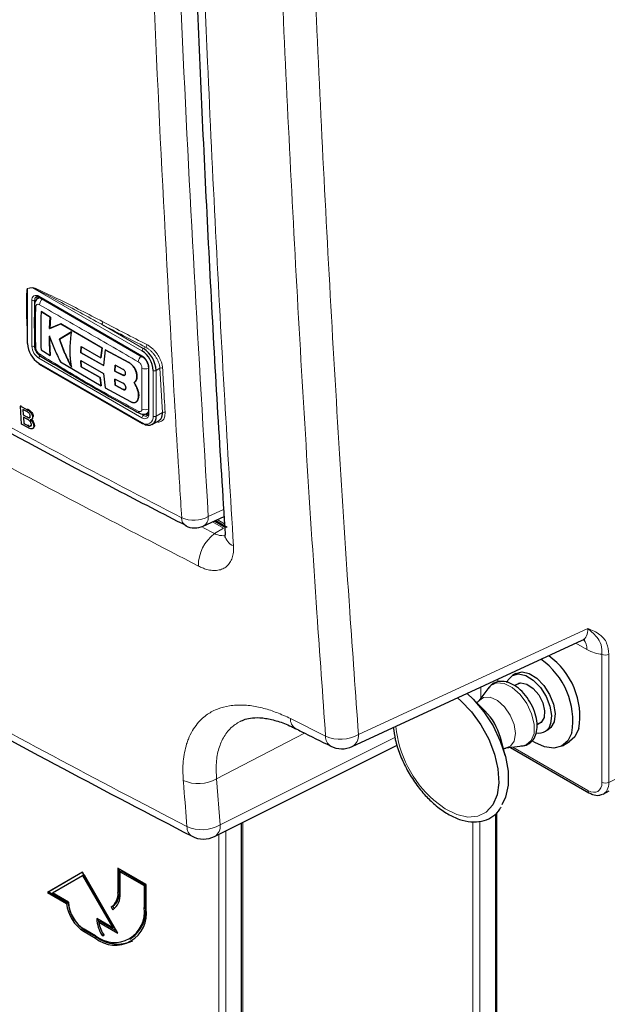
# Paper-space layout 'Blatt2' of a CAD drawing. Header units: millimetres. Extents: x 5 to 418, y 2 to 292.
# Tile 6 of 61: x 130 to 145, y 103 to 128. Entities that reach past the tile are written whole.
import ezdxf

# ---------------------------------------------------------------- set-up
doc = ezdxf.new("R2010")
doc.units = ezdxf.units.MM

psp = doc.layouts.new('Blatt2')

# ---------------------------------------------------------------- linework, layer by layer
at = {"color": 7, "linetype": 'Continuous', "lineweight": 18}
for p, q in [((130.622, 121.25), (130.5, 121.23)), ((130.5, 121.23), (130.5, 119.85)), ((133.364, 119.667), (130.622, 121.25)), ((130.606, 119.789), (130.606, 120.932)), ((130.73, 120.963), (130.677, 120.932)), ((130.677, 120.932), (130.677, 119.789)), ((130.783, 121.034), (133.364, 119.544)), ((132.349, 120.334), (133.399, 119.728)), ((133.399, 119.728), (133.454, 119.76)), ((133.364, 117.993), (130.783, 119.483)), ((130.783, 119.36), (133.364, 117.87)), ((133.037, 119.376), (133.039, 119.377)), ((133.541, 119.238), (133.541, 118.095)), ((133.647, 118.034), (133.647, 119.177)), ((133.814, 119.232), (133.718, 119.177)), ((133.718, 119.177), (133.718, 118.034)), ((133.876, 118.125), (133.814, 119.232)), ((132.889, 119.061), (132.891, 119.062)), ((132.895, 118.703), (132.896, 118.704)), ((130.48, 118.201), (130.496, 118.212)), ((133.718, 118.034), (133.876, 118.125)), ((130.479, 118.016), (130.496, 118.027)), ((133.338, 118.089), (133.399, 118.054)), ((133.452, 118.085), (133.399, 118.054)), ((130.504, 117.8), (130.521, 117.812)), ((135.026, 115.519), (135.411, 115.697)), ((135.253, 115.442), (135.434, 115.338)), ((134.886, 115.248), (135.184, 115.091)), ((135.406, 115.228), (135.132, 115.386)), ((135.184, 115.091), (135.406, 115.228)), ((138.79, 110.06), (144.532, 112.715)), ((144.51, 112.192), (144.235, 112.35)), ((144.889, 108.865), (144.889, 112.072)), ((145.061, 112.069), (145.061, 108.862)), ((141.857, 111.251), (141.857, 110.973)), ((137.084, 110.458), (137.966, 110.016)), ((135.233, 108.953), (137.436, 110.098)), ((135.324, 107.799), (139.702, 109.99)), ((142.657, 109.745), (144.535, 108.661)), ((135.233, 108.953), (135.324, 107.799)), ((145.061, 108.862), (145.213, 108.938)), ((142.254, 108.113), (142.254, 96.014)), ((135.89, 107.861), (135.89, 99.688)), ((141.657, 96.359), (141.657, 107.874)), ((141.832, 107.893), (141.832, 96.358)), ((135.293, 100.033), (135.293, 107.561)), ((135.468, 107.649), (135.468, 100.032)), ((132.798, 106.125), (132.763, 106.105)), ((133.452, 105.748), (133.417, 105.727)), ((131.95, 105.145), (131.915, 105.125)), ((132.233, 104.982), (132.197, 104.962))]:
    psp.add_line(p, q, dxfattribs=at)
at = {"color": 7, "linetype": 'Continuous', "lineweight": 25}
for p, q in [((130.8, 121.006), (130.762, 120.984)), ((130.794, 121.011), (133.374, 119.521)), ((130.486, 120.641), (130.486, 119.871)), ((130.839, 120.653), (130.84, 120.654)), ((131.068, 120.509), (130.839, 120.653)), ((130.84, 120.654), (131.07, 120.51)), ((131.051, 120.231), (131.068, 120.509)), ((131.331, 120.346), (131.051, 120.231)), ((131.07, 120.51), (131.053, 120.232)), ((131.053, 120.232), (131.332, 120.347)), ((131.068, 120.509), (131.07, 120.51)), ((131.331, 120.346), (131.332, 120.347)), ((132.366, 119.739), (131.331, 120.346)), ((131.332, 120.347), (132.368, 119.74)), ((131.051, 120.231), (131.053, 120.232)), ((131.604, 120.145), (131.3, 119.96)), ((131.301, 119.961), (131.606, 120.146)), ((131.3, 119.96), (131.301, 119.961)), ((130.838, 119.697), (131.068, 119.553)), ((131.831, 119.622), (131.843, 119.774)), ((131.831, 119.622), (131.833, 119.623)), ((132.405, 119.303), (131.831, 119.622)), ((131.845, 119.775), (131.833, 119.623)), ((131.833, 119.623), (132.406, 119.304)), ((131.843, 119.774), (132.337, 119.496)), ((132.337, 119.496), (132.366, 119.739)), ((132.368, 119.74), (132.338, 119.497)), ((132.366, 119.739), (132.368, 119.74)), ((132.443, 119.697), (132.405, 119.303)), ((132.443, 119.697), (132.445, 119.698)), ((133.037, 119.376), (132.443, 119.697)), ((132.445, 119.698), (133.039, 119.377)), ((131.068, 119.553), (131.069, 119.554)), ((131.321, 119.396), (132.345, 118.794)), ((131.83, 119.424), (132.404, 119.105)), ((131.843, 119.271), (131.83, 119.424)), ((131.832, 119.425), (131.845, 119.272)), ((132.337, 119.496), (132.338, 119.497)), ((130.794, 119.337), (133.374, 117.847)), ((131.843, 119.271), (131.845, 119.272)), ((132.316, 119.004), (131.843, 119.271)), ((131.845, 119.272), (132.318, 119.005)), ((132.404, 119.105), (132.442, 118.74)), ((132.694, 119.307), (132.686, 119.162)), ((132.686, 119.162), (132.688, 119.163)), ((132.686, 119.162), (132.889, 119.061)), ((132.688, 119.163), (132.695, 119.308)), ((132.891, 119.062), (132.688, 119.163)), ((132.895, 119.204), (132.694, 119.307)), ((133.526, 119.258), (133.526, 118.115)), ((132.316, 119.004), (132.318, 119.005)), ((132.345, 118.794), (132.316, 119.004)), ((132.318, 119.005), (132.347, 118.795)), ((132.685, 118.961), (132.693, 118.806)), ((132.888, 118.86), (132.685, 118.961)), ((132.695, 118.807), (132.687, 118.962)), ((133.168, 118.873), (133.169, 118.874)), ((133.237, 119.032), (133.239, 119.033)), ((132.345, 118.794), (132.347, 118.795)), ((132.442, 118.74), (133.08, 118.396)), ((132.693, 118.806), (132.695, 118.807)), ((132.693, 118.806), (132.895, 118.703)), ((132.896, 118.704), (132.695, 118.807)), ((133.234, 118.752), (133.236, 118.753)), ((133.214, 118.385), (133.215, 118.386)), ((133.254, 118.432), (133.256, 118.433)), ((130.322, 118.285), (130.338, 118.297)), ((130.348, 117.833), (130.322, 118.285)), ((130.322, 118.285), (130.48, 118.201)), ((130.465, 118.158), (130.384, 118.201)), ((130.384, 118.201), (130.392, 118.062)), ((133.486, 118.101), (133.524, 118.123)), ((130.392, 118.062), (130.409, 118.074)), ((130.392, 118.062), (130.479, 118.016)), ((130.488, 117.96), (130.395, 118.01)), ((130.395, 118.01), (130.404, 117.853)), ((130.404, 117.853), (130.421, 117.865)), ((130.529, 117.994), (130.546, 118.005)), ((130.603, 117.953), (130.622, 117.966)), ((130.625, 118.009), (130.642, 118.021)), ((133.624, 117.828), (133.792, 117.925)), ((130.506, 117.748), (130.348, 117.833)), ((130.404, 117.853), (130.504, 117.8)), ((130.54, 117.783), (130.557, 117.794)), ((130.626, 117.721), (130.645, 117.735)), ((130.654, 117.794), (130.67, 117.806)), ((134.901, 115.279), (135.422, 115.52)), ((135.47, 115.235), (135.175, 115.406)), ((135.212, 115.423), (135.503, 115.255)), ((138.634, 109.761), (144.396, 112.425)), ((142.286, 111.383), (142.283, 111.448)), ((142.734, 111.592), (142.645, 111.541)), ((142.057, 111.238), (141.805, 110.905)), ((142.812, 111.349), (142.696, 111.282)), ((141.958, 110.653), (141.632, 110.976)), ((143.262, 110.309), (143.375, 110.375)), ((142.462, 109.539), (142.345, 109.983)), ((143.458, 110.134), (143.546, 110.185)), ((135.186, 107.508), (139.755, 109.795)), ((142.486, 109.724), (142.901, 109.776)), ((142.597, 109.738), (144.561, 108.604)), ((143.897, 109.781), (144.074, 109.883)), ((144.921, 108.571), (145.073, 108.647)), ((142.218, 108.076), (142.218, 96.065)), ((135.854, 107.842), (135.854, 99.739)), ((131.879, 106.615), (130.995, 106.105)), ((131.879, 106.615), (131.031, 106.125)), ((131.123, 106.092), (131.879, 106.529)), ((132.763, 105.084), (131.879, 106.615)), ((131.915, 106.549), (131.879, 106.529)), ((131.879, 106.529), (132.635, 105.219)), ((131.915, 106.549), (132.67, 105.24)), ((133.47, 106.309), (132.763, 106.717)), ((132.763, 106.717), (132.763, 106.105)), ((132.798, 106.697), (132.798, 106.125)), ((132.851, 106.646), (132.816, 106.626)), ((132.816, 106.074), (132.816, 106.626)), ((132.816, 106.626), (133.417, 106.279)), ((132.851, 106.646), (133.452, 106.299)), ((133.452, 106.299), (133.417, 106.279)), ((133.417, 106.279), (133.417, 105.727)), ((133.452, 106.299), (133.452, 105.748)), ((133.47, 105.697), (133.47, 106.309)), ((131.031, 106.125), (130.995, 106.105)), ((130.995, 106.105), (131.476, 105.827)), ((131.031, 106.125), (131.511, 105.848)), ((131.526, 105.86), (131.123, 106.092)), ((131.511, 105.848), (131.476, 105.827)), ((132.633, 105.759), (132.597, 105.739)), ((132.597, 105.739), (132.635, 105.674)), ((132.633, 105.759), (132.669, 105.697)), ((132.635, 105.219), (132.233, 105.452)), ((132.321, 105.38), (132.285, 105.36)), ((132.285, 105.36), (132.763, 105.084)), ((132.321, 105.38), (132.728, 105.146)), ((132.197, 105.023), (131.915, 105.186)), ((131.915, 105.125), (132.197, 104.962)), ((131.95, 105.145), (132.233, 104.982)), ((132.401, 105.048), (132.367, 105.028)), ((132.67, 105.24), (132.635, 105.219)), ((132.367, 105.028), (132.414, 105.028)), ((133.06, 104.938), (133.095, 104.958))]:
    psp.add_line(p, q, dxfattribs=at)
at = {"color": 7, "linetype": 'Continuous', "lineweight": 25, "flags": 128}
for points in [[(142.508, 111.366), (142.535, 111.426), (142.645, 111.541), (142.799, 111.579), (142.98, 111.537), (143.169, 111.419), (143.345, 111.238), (143.489, 111.014), (143.586, 110.77), (143.625, 110.534), (143.602, 110.331)], [(142.734, 111.592), (142.887, 111.63), (143.068, 111.588), (143.257, 111.47), (143.433, 111.289), (143.578, 111.065), (143.675, 110.821), (143.714, 110.585), (143.691, 110.382)], [(142.728, 111.3), (142.739, 111.31), (142.86, 111.356), (143.01, 111.324), (143.166, 111.217), (143.305, 111.052), (143.405, 110.855), (143.451, 110.655), (143.437, 110.483)], [(141.266, 110.978), (141.35, 110.907), (141.619, 110.628), (141.858, 110.301), (142.055, 109.942), (142.199, 109.569), (142.283, 109.2), (142.304, 108.854), (142.26, 108.549), (142.154, 108.299), (142.153, 108.297)], [(141.51, 111.091), (141.666, 110.942), (141.931, 110.63), (142.16, 110.276), (142.342, 109.898), (142.469, 109.513), (142.535, 109.139), (142.537, 108.793), (142.475, 108.492), (142.384, 108.299)], [(143.437, 110.483), (143.364, 110.365), (143.291, 110.326)], [(143.691, 110.382), (143.608, 110.233), (143.546, 110.185)], [(144.135, 110.106), (144.034, 109.903), (143.879, 109.771), (143.679, 109.719), (143.449, 109.75), (143.203, 109.862), (143.148, 109.897)], [(144.312, 110.208), (144.211, 110.005), (144.074, 109.883)]]:
    psp.add_lwpolyline(points, dxfattribs=at)
at = {"color": 7, "linetype": 'Continuous', "lineweight": 18, "flags": 128}
for points in [[(142.057, 111.238), (142.103, 111.287), (142.254, 111.355), (142.44, 111.338), (142.642, 111.237), (142.837, 111.063), (143.005, 110.836), (143.126, 110.579), (143.189, 110.321), (143.186, 110.089), (143.117, 109.909), (142.99, 109.801), (142.901, 109.776)], [(141.805, 110.905), (141.924, 110.99), (142.086, 110.993), (142.268, 110.91), (142.444, 110.754), (142.59, 110.544), (142.688, 110.31), (142.724, 110.083), (142.693, 109.894), (142.599, 109.768), (142.483, 109.724)], [(142.153, 108.297), (141.99, 108.118), (141.777, 108.014), (141.526, 107.993), (141.249, 108.055), (140.96, 108.197), (140.674, 108.413)]]:
    psp.add_lwpolyline(points, dxfattribs=at)
at = {"color": 7, "linetype": 'Continuous', "lineweight": 18}
for centre, radius, start, end in [((130.446, 121.207), 0.0591, 22.6547, 26.0853), ((130.568, 121.227), 0.0592, 22.968, 26.4077), ((130.714, 120.95), 0.109, 50.7967, 189.214), ((130.642, 121), 0.0769, 242.6097, 297.3903), ((130.733, 120.825), 0.0604, 185.4723, 243.6173), ((130.778, 120.942), 0.101, 127.2774, 185.4814), ((130.807, 121.031), 0.024, 172.7442, 235.9436), ((130.988, 120.808), 0.193, 125.9042, 175.5829), ((132.303, 120.399), 0.0796, 305.3773, 359.8199), ((248.624, 342.596), 250.838, 242.38409, 242.66853), ((248.634, 342.615), 250.788, 242.38409, 242.66853), ((130.99, 119.806), 0.384, 182.6055, 237.3945), ((130.642, 119.857), 0.0769, 242.6097, 297.3903), ((130.984, 119.803), 0.307, 182.6055, 237.3945), ((130.857, 119.587), 0.061, 176.9633, 235.557), ((133.441, 119.663), 0.0768, 122.6055, 177.3945), ((133.408, 119.825), 0.0801, 305.7475, 359.8464), ((130.86, 119.479), 0.0768, 122.6055, 177.3945), ((133.473, 119.378), 0.2, 128.0591, 175.9083), ((133.157, 119.221), 0.384, 2.6055, 57.3945), ((133.388, 119.541), 0.0239, 172.7016, 236.3692), ((133.452, 119.416), 0.2, 244.053, 291.9305), ((133.551, 119.261), 0.0252, 185.8575, 245.6111), ((133.682, 119.245), 0.0769, 242.6097, 297.3903), ((133.852, 119.169), 0.0737, 65.2349, 120.7657), ((133.335, 118.156), 0.0604, 176.4643, 234.483), ((133.447, 118.385), 0.192, 244.3933, 294.1897), ((133.551, 118.118), 0.0251, 185.6948, 245.6253), ((133.913, 118.062), 0.0736, 65.253, 120.867), ((133.433, 118.077), 0.109, 230.7967, 9.214), ((133.441, 117.989), 0.0768, 122.6055, 177.3945), ((133.475, 118.006), 0.175, 230.7967, 9.214), ((133.388, 117.867), 0.024, 172.7442, 235.9436), ((133.457, 118.13), 0.0952, 232.5875, 297.5638), ((133.682, 118.102), 0.0769, 242.6097, 297.3903), ((134.581, 115.477), 0.222, 176.4011, 238.8326), ((134.665, 116.165), 0.74, 245.6558, 299.1837), ((134.776, 115.497), 0.251, 299.9621, 4.9775), ((135.785, 114.284), 1.006, 126.6566, 180.2855), ((135.77, 115.092), 0.327, 186.1107, 249.9351), ((144.166, 112.217), 0.344, 355.8367, 40.2576), ((144.978, 112.244), 0.194, 242.7384, 295.5295), ((137.35, 110.438), 0.266, 175.7494, 238.6524), ((142.59, 110.566), 2.882, 185.996, 228.3278), ((138.334, 110.86), 0.921, 246.4612, 299.6684), ((138.231, 109.996), 0.266, 175.6178, 238.6317), ((138.468, 110.038), 0.323, 300.9996, 3.94), ((134.776, 109.745), 0.915, 245.7488, 299.9991), ((144.978, 109.037), 0.194, 242.7384, 295.5295), ((144.597, 108.654), 0.0617, 173.7654, 234.8983), ((134.773, 107.748), 0.281, 178.2922, 237.0776), ((134.866, 108.589), 0.913, 245.7717, 300.1039), ((135.019, 107.766), 0.308, 302.9787, 6.1065)]:
    psp.add_arc(centre, radius, start, end, dxfattribs=at)
at = {"color": 7, "linetype": 'Continuous', "lineweight": 25}
for centre, radius, start, end in [((130.854, 120.968), 0.124, 150.6194, 182.409), ((130.511, 119.873), 0.0251, 185.6948, 245.6253), ((131.114, 119.878), 0.615, 182.6055, 237.3945), ((130.733, 119.8), 0.0607, 183.0563, 243.1913), ((133.033, 119.149), 0.615, 2.6055, 57.3945), ((133.027, 119.145), 0.692, 2.6055, 57.3945), ((130.807, 119.357), 0.024, 172.7442, 235.9436), ((133.524, 118.002), 0.197, 230.7967, 9.214), ((133.519, 118.189), 0.124, 237.5906, 269.4202), ((133.385, 117.87), 0.0251, 245.6929, 305.6176), ((134.691, 115.733), 0.5, 242.6929, 294.8105), ((142.273, 110.404), 1.886, 350.8897, 54.8265), ((142.45, 110.506), 1.885, 350.9024, 54.0543), ((140.891, 109.59), 1.506, 15.1204, 44.8743), ((143.307, 110.398), 0.303, 258.522, 347.2481), ((138.372, 110.328), 0.625, 243.4895, 294.8105), ((134.906, 108.067), 0.625, 242.693, 296.5944), ((132.363, 106.066), 0.402, 305.698, 5.6204), ((132.398, 106.086), 0.402, 305.698, 5.6204), ((132.378, 106.031), 0.44, 305.698, 5.6204), ((132.443, 105.943), 0.974, 186.8334, 237.1491), ((132.478, 105.964), 0.974, 186.8334, 237.1491), ((132.37, 105.898), 0.845, 182.6055, 237.3945), ((132.674, 105.607), 0.753, 230.7967, 9.214), ((132.694, 105.571), 0.786, 230.7967, 9.214), ((132.632, 105.643), 0.827, 304.0564, 7.2558), ((133.067, 105.483), 0.835, 182.1237, 213.0088), ((133.055, 105.498), 0.788, 184.9135, 203.6406), ((133.065, 105.471), 0.787, 188.133, 214.2787), ((132.76, 105.718), 0.905, 234.3824, 294.3071)]:
    psp.add_arc(centre, radius, start, end, dxfattribs=at)
at = {"color": 7, "linetype": 'Continuous', "lineweight": 18}
for centre, major_axis, ratio, start_param, end_param in [((144.065, 112.96), (-0.363, 0.517), 0.569649, 3.038808, 3.875138), ((144.507, 113.215), (-0.627, 1.086), 0.575802, 2.357645, 2.800952), ((144.535, 109.07), (-0.251, 0.433), 0.576854, 2.355515, 3.925398), ((144.623, 109.121), (-0.307, 0.545), 0.572991, 3.070865, 3.932757)]:
    psp.add_ellipse(centre, major_axis=major_axis, ratio=ratio, start_param=start_param, end_param=end_param, dxfattribs=at)
for points, knots in [([(134.36, 115.491), (134.343, 115.753), (134.26, 117.068), (133.93, 122.601), (133.545, 130.549), (133.343, 137.509), (133.266, 140.182)], [0, 0, 0, 0, 0.032288, 0.161438, 0.678067, 1, 1, 1, 1]), ([(133.933, 140.194), (134.057, 136.049), (134.307, 127.758), (134.786, 119.599), (135.026, 115.519)], [0, 0, 0, 0, 0.4999, 1, 1, 1, 1]), ([(134.558, 139.599), (134.693, 135.355), (134.917, 128.255), (135.34, 120.02), (135.584, 116.001), (135.658, 114.784)], [0, 0, 0, 0, 0.508968, 0.851387, 1, 1, 1, 1]), ([(137.966, 110.016), (137.893, 111.045), (137.618, 114.872), (137.213, 121.54), (136.797, 130.045), (136.613, 135.769), (136.521, 138.631)], [0, 0, 0, 0, 0.109144, 0.406096, 0.703048, 1, 1, 1, 1]), ([(137.345, 138.652), (137.437, 135.793), (137.621, 130.074), (138.037, 121.575), (138.442, 114.912), (138.716, 111.088), (138.79, 110.06)], [0, 0, 0, 0, 0.296952, 0.593904, 0.890856, 1, 1, 1, 1]), ([(113.914, 127.293), (114.136, 127.151), (115.245, 126.436), (117.266, 125.162), (120.007, 123.485), (122.797, 121.831), (125.634, 120.2), (128.507, 118.599), (131.412, 117.026), (133.377, 116.002), (134.36, 115.491)], [0, 0, 0, 0, 0.034565, 0.172831, 0.311096, 0.449399, 0.587812, 0.726262, 0.863113, 1, 1, 1, 1]), ([(134.779, 114.279), (132.958, 115.223), (129.315, 117.113), (124.115, 120.027), (118.968, 123.06), (115.673, 125.157), (113.955, 126.251)], [0, 0, 0, 0, 0.2499135, 0.5000434, 0.7393764, 1, 1, 1, 1]), ([(130.486, 120.257), (130.479, 120.416), (130.47, 120.646), (130.469, 120.913), (130.472, 121.05), (130.477, 121.131), (130.481, 121.178), (130.487, 121.208), (130.491, 121.226), (130.497, 121.232), (130.498, 121.233), (130.499, 121.233)], [0, 0, 0, 0, 0.470485, 0.682967, 0.812238, 0.890335, 0.937214, 0.965179, 0.993268, 0.998399, 1, 1, 1, 1]), ([(130.5, 121.23), (130.5, 121.229), (130.499, 121.228), (130.497, 121.223), (130.496, 121.214), (130.494, 121.197), (130.492, 121.176), (130.491, 121.159), (130.491, 121.151)], [0, 0, 0, 0, 0.013957, 0.06563, 0.225268, 0.386274, 0.715091, 1, 1, 1, 1]), ([(130.499, 121.233), (130.519, 121.236), (130.559, 121.243), (130.6, 121.249), (130.621, 121.253)], [0, 0, 0, 0, 0.488773, 1, 1, 1, 1]), ([(130.621, 121.253), (130.633, 121.25), (130.685, 121.24), (130.912, 121.133), (131.483, 120.867), (132.019, 120.588), (132.383, 120.399)], [0, 0, 0, 0, 0.021746, 0.094659, 0.385877, 1, 1, 1, 1]), ([(132.349, 120.334), (131.994, 120.529), (131.471, 120.816), (130.909, 121.108), (130.687, 121.225), (130.634, 121.245), (130.622, 121.25)], [0, 0, 0, 0, 0.614896, 0.90624, 0.97887, 1, 1, 1, 1]), ([(130.796, 120.823), (130.786, 120.828), (130.766, 120.837), (130.74, 120.834), (130.719, 120.819), (130.708, 120.797), (130.706, 120.778), (130.706, 120.771)], [0, 0, 0, 0, 0.213396, 0.428592, 0.644319, 0.859268, 1, 1, 1, 1]), ([(130.762, 120.984), (130.762, 120.984), (130.767, 120.987), (130.777, 120.991), (130.792, 120.995), (130.808, 120.996), (130.819, 120.995), (130.823, 120.994)], [0, 0, 0, 0, 0.0389455, 0.2623384, 0.5257029, 0.793389, 1, 1, 1, 1]), ([(133.274, 119.392), (132.856, 119.636), (132.018, 120.122), (131.203, 120.589), (130.796, 120.823)], [0, 0, 0, 0, 0.499895, 1, 1, 1, 1]), ([(112.308, 120.728), (113.192, 120.148), (114.959, 118.988), (117.672, 117.277), (120.43, 115.589), (123.048, 114.037), (125.514, 112.616), (128.137, 111.144), (131.117, 109.516), (133.367, 108.343), (134.492, 107.756)], [0, 0, 0, 0, 0.127165, 0.254363, 0.38166, 0.508991, 0.610707, 0.71244, 0.856196, 1, 1, 1, 1]), ([(130.706, 120.771), (130.704, 120.704), (130.7, 120.571), (130.697, 120.386), (130.696, 120.215), (130.698, 120.059), (130.701, 119.903), (130.704, 119.798), (130.706, 119.746)], [0, 0, 0, 0, 0.194923, 0.389863, 0.542367, 0.694885, 0.847439, 1, 1, 1, 1]), ([(131.94, 120.35), (131.996, 120.316), (132.11, 120.248), (132.227, 120.183), (132.285, 120.15)], [0, 0, 0, 0, 0.500059, 1, 1, 1, 1]), ([(130.706, 119.746), (130.707, 119.734), (130.71, 119.71), (130.726, 119.67), (130.748, 119.633), (130.773, 119.606), (130.79, 119.595), (130.796, 119.59)], [0, 0, 0, 0, 0.213847, 0.429203, 0.644917, 0.859644, 1, 1, 1, 1]), ([(130.796, 119.59), (131.203, 119.34), (132.018, 118.84), (132.855, 118.386), (133.274, 118.159)], [0, 0, 0, 0, 0.499895, 1, 1, 1, 1]), ([(133.814, 119.232), (133.813, 119.245), (133.81, 119.272), (133.8, 119.321), (133.782, 119.379), (133.753, 119.446), (133.716, 119.512), (133.672, 119.574), (133.622, 119.632), (133.568, 119.683), (133.512, 119.727), (133.474, 119.749), (133.454, 119.76)], [0, 0, 0, 0, 0.069154, 0.13914, 0.245413, 0.354774, 0.460941, 0.570174, 0.67611, 0.785099, 0.891013, 1, 1, 1, 1]), ([(133.488, 119.824), (133.508, 119.813), (133.551, 119.789), (133.612, 119.74), (133.672, 119.683), (133.726, 119.618), (133.775, 119.548), (133.816, 119.475), (133.848, 119.4), (133.868, 119.335), (133.879, 119.28), (133.881, 119.251), (133.883, 119.236)], [0, 0, 0, 0, 0.105922, 0.214923, 0.320846, 0.429828, 0.535978, 0.645198, 0.751472, 0.860833, 0.930001, 1, 1, 1, 1]), ([(133.364, 119.236), (133.363, 119.249), (133.361, 119.273), (133.346, 119.313), (133.323, 119.35), (133.298, 119.377), (133.281, 119.388), (133.274, 119.392)], [0, 0, 0, 0, 0.213845, 0.429199, 0.644913, 0.859643, 1, 1, 1, 1]), ([(133.364, 118.211), (133.364, 118.277), (133.364, 118.408), (133.365, 118.591), (133.365, 118.762), (133.365, 118.919), (133.364, 119.077), (133.364, 119.183), (133.364, 119.236)], [0, 0, 0, 0, 0.194924, 0.389864, 0.542368, 0.694886, 0.847439, 1, 1, 1, 1]), ([(133.883, 119.236), (133.884, 119.21), (133.891, 119.078), (133.912, 118.709), (133.931, 118.366), (133.944, 118.129)], [0, 0, 0, 0, 0.071295, 0.356473, 1, 1, 1, 1]), ([(133.274, 118.159), (133.284, 118.155), (133.305, 118.146), (133.332, 118.149), (133.352, 118.164), (133.363, 118.186), (133.364, 118.204), (133.364, 118.211)], [0, 0, 0, 0, 0.213395, 0.428589, 0.644315, 0.859265, 1, 1, 1, 1]), ([(133.526, 118.149), (133.526, 118.149), (133.524, 118.144), (133.519, 118.135), (133.513, 118.125), (133.505, 118.115), (133.497, 118.108), (133.489, 118.103), (133.486, 118.101)], [0, 0, 0, 0, 0.0101, 0.237562, 0.459065, 0.577121, 0.81092, 1, 1, 1, 1]), ([(133.944, 118.129), (133.943, 118.086), (133.94, 118.001), (133.881, 117.918), (133.809, 117.877), (133.75, 117.886), (133.73, 117.889)], [0, 0, 0, 0, 0.284595, 0.569208, 0.853206, 1, 1, 1, 1]), ([(135.443, 115.045), (135.441, 115.045), (135.417, 115.039), (135.379, 115.039), (135.33, 115.044), (135.287, 115.053), (135.238, 115.067), (135.202, 115.083), (135.184, 115.091)], [0, 0, 0, 0, 0.039578, 0.324988, 0.469879, 0.616901, 0.807251, 1, 1, 1, 1]), ([(134.779, 114.279), (134.796, 114.27), (134.848, 114.245), (134.917, 114.218), (134.993, 114.194), (135.084, 114.173), (135.18, 114.166), (135.268, 114.174), (135.351, 114.192), (135.426, 114.225), (135.49, 114.273), (135.533, 114.316), (135.57, 114.365), (135.601, 114.422), (135.626, 114.484), (135.644, 114.552), (135.655, 114.624), (135.661, 114.701), (135.659, 114.757), (135.658, 114.784)], [0, 0, 0, 0, 0.03525, 0.106269, 0.14207, 0.194724, 0.301814, 0.356378, 0.409044, 0.516167, 0.570753, 0.623465, 0.676544, 0.730783, 0.785423, 0.838114, 0.891172, 0.945386, 1, 1, 1, 1]), ([(144.532, 112.715), (144.533, 112.714), (144.64, 112.674), (144.826, 112.594), (145.024, 112.378), (145.049, 112.167), (145.061, 112.069)], [0, 0, 0, 0, 0.00199, 0.406331, 0.722166, 1, 1, 1, 1]), ([(144.889, 112.072), (144.885, 112.154), (144.878, 112.336), (144.769, 112.496), (144.65, 112.614), (144.568, 112.685), (144.532, 112.714), (144.532, 112.715)], [0, 0, 0, 0, 0.259618, 0.570647, 0.824142, 0.998062, 1, 1, 1, 1]), ([(134.4, 108.911), (134.396, 108.993), (134.386, 109.159), (134.398, 109.393), (134.429, 109.617), (134.475, 109.8), (134.539, 109.984), (134.624, 110.158), (134.745, 110.332), (134.873, 110.466), (135.043, 110.598), (135.261, 110.711), (135.509, 110.776), (135.777, 110.804), (136.062, 110.794), (136.354, 110.737), (136.636, 110.653), (136.858, 110.568), (137.028, 110.486), (137.084, 110.458)], [0, 0, 0, 0, 0.05272, 0.105854, 0.159504, 0.213581, 0.247159, 0.311818, 0.371285, 0.427272, 0.472531, 0.559427, 0.64015, 0.685282, 0.771928, 0.852411, 0.889121, 0.962898, 1, 1, 1, 1]), ([(135.853, 110.402), (135.772, 110.356), (135.602, 110.259), (135.415, 110.022), (135.282, 109.72), (135.214, 109.363), (135.227, 109.089), (135.233, 108.953)], [0, 0, 0, 0, 0.18533, 0.388965, 0.592606, 0.796299, 1, 1, 1, 1]), ([(134.492, 107.756), (134.466, 108.082), (134.435, 108.466), (134.405, 108.852), (134.4, 108.911)], [0, 0, 0, 0, 0.8460361, 1, 1, 1, 1])]:
    psp.add_open_spline(points, degree=3, knots=knots, dxfattribs=at)
at = {"color": 7, "linetype": 'Continuous', "lineweight": 25}
for points, knots in [([(134.349, 139.872), (134.379, 138.737), (134.462, 135.612), (134.651, 130.411), (134.923, 124.286), (135.191, 119.13), (135.387, 116.07), (135.452, 115.057)], [0, 0, 0, 0, 0.135578, 0.373704, 0.625385, 0.875953, 1, 1, 1, 1]), ([(114.019, 127.094), (114.065, 127.063), (115.079, 126.397), (117.113, 125.122), (120.124, 123.271), (123.195, 121.456), (126.313, 119.671), (129.486, 117.918), (132.204, 116.458), (133.885, 115.594), (134.47, 115.293)], [0, 0, 0, 0, 0.007316, 0.159791, 0.31208, 0.464128, 0.615833, 0.767297, 0.919011, 1, 1, 1, 1]), ([(130.491, 121.151), (130.491, 121.143), (130.489, 121.11), (130.487, 121.033), (130.485, 120.892), (130.485, 120.757), (130.486, 120.665), (130.487, 120.646)], [0, 0, 0, 0, 0.045541, 0.201899, 0.461368, 0.888472, 1, 1, 1, 1]), ([(130.673, 120.82), (130.671, 120.736), (130.665, 120.391), (130.671, 120.053), (130.676, 119.797)], [0, 0, 0, 0, 0.243254, 1, 1, 1, 1]), ([(130.763, 120.981), (130.749, 120.973), (130.716, 120.954), (130.687, 120.902), (130.672, 120.855), (130.674, 120.827), (130.675, 120.819)], [0, 0, 0, 0, 0.2525384, 0.5717124, 0.8937918, 1, 1, 1, 1]), ([(130.719, 121.021), (130.722, 121.024), (130.731, 121.031), (130.758, 121.029), (130.784, 121.016), (130.794, 121.011)], [0, 0, 0, 0, 0.290447, 0.725469, 1, 1, 1, 1]), ([(130.839, 120.653), (130.836, 120.588), (130.832, 120.46), (130.827, 120.235), (130.828, 119.98), (130.835, 119.791), (130.838, 119.697)], [0, 0, 0, 0, 0.197198, 0.394444, 0.69707, 1, 1, 1, 1]), ([(112.434, 120.484), (112.688, 120.317), (113.856, 119.552), (115.949, 118.192), (118.833, 116.393), (121.835, 114.579), (124.962, 112.755), (128.145, 110.963), (131.358, 109.212), (133.539, 108.075), (134.62, 107.512)], [0, 0, 0, 0, 0.036629, 0.168066, 0.299297, 0.439998, 0.58067, 0.721289, 0.861869, 1, 1, 1, 1]), ([(131.601, 119.263), (131.597, 119.292), (131.588, 119.349), (131.578, 119.437), (131.57, 119.526), (131.565, 119.629), (131.566, 119.745), (131.573, 119.875), (131.586, 120.009), (131.598, 120.1), (131.604, 120.145)], [0, 0, 0, 0, 0.106526, 0.213109, 0.319997, 0.427068, 0.569252, 0.711972, 0.855881, 1, 1, 1, 1]), ([(131.046, 120.04), (131.066, 119.985), (131.107, 119.875), (131.173, 119.712), (131.244, 119.552), (131.296, 119.448), (131.321, 119.396)], [0, 0, 0, 0, 0.249166, 0.498625, 0.749129, 1, 1, 1, 1]), ([(131.068, 119.553), (131.064, 119.593), (131.058, 119.672), (131.051, 119.793), (131.047, 119.915), (131.046, 119.999), (131.046, 120.04)], [0, 0, 0, 0, 0.2497, 0.499473, 0.749628, 1, 1, 1, 1]), ([(131.048, 120.041), (131.048, 120), (131.048, 119.917), (131.054, 119.753), (131.063, 119.634), (131.069, 119.554)], [0, 0, 0, 0, 0.249553, 0.499335, 1, 1, 1, 1]), ([(131.3, 119.96), (131.32, 119.9), (131.362, 119.779), (131.434, 119.603), (131.513, 119.431), (131.572, 119.319), (131.601, 119.263)], [0, 0, 0, 0, 0.248372, 0.497343, 0.748352, 1, 1, 1, 1]), ([(131.603, 119.264), (131.574, 119.319), (131.516, 119.43), (131.437, 119.601), (131.365, 119.778), (131.322, 119.9), (131.301, 119.961)], [0, 0, 0, 0, 0.2484672, 0.4974431, 0.748368, 1, 1, 1, 1]), ([(130.676, 119.794), (130.675, 119.782), (130.674, 119.741), (130.701, 119.67), (130.75, 119.589), (130.799, 119.555), (130.822, 119.539)], [0, 0, 0, 0, 0.127304, 0.412419, 0.716981, 1, 1, 1, 1]), ([(130.823, 119.538), (131.044, 119.405), (131.819, 118.94), (132.649, 118.465), (133.264, 118.126), (133.301, 118.107)], [0, 0, 0, 0, 0.27245, 0.957149, 1, 1, 1, 1]), ([(133.237, 119.032), (133.235, 119.06), (133.232, 119.114), (133.198, 119.203), (133.147, 119.283), (133.09, 119.343), (133.052, 119.366), (133.037, 119.376)], [0, 0, 0, 0, 0.2145095, 0.4290165, 0.6435823, 0.8581821, 1, 1, 1, 1]), ([(133.039, 119.377), (133.062, 119.362), (133.108, 119.332), (133.168, 119.258), (133.213, 119.174), (133.237, 119.096), (133.238, 119.051), (133.239, 119.033)], [0, 0, 0, 0, 0.2144763, 0.4289488, 0.6435016, 0.8581035, 1, 1, 1, 1]), ([(133.374, 119.521), (133.388, 119.512), (133.418, 119.492), (133.463, 119.44), (133.501, 119.374), (133.523, 119.309), (133.525, 119.274), (133.526, 119.258)], [0, 0, 0, 0, 0.178594, 0.391157, 0.611318, 0.832978, 1, 1, 1, 1]), ([(132.889, 119.061), (132.896, 119.058), (132.911, 119.052), (132.931, 119.055), (132.947, 119.066), (132.956, 119.084), (132.958, 119.108), (132.952, 119.135), (132.94, 119.161), (132.923, 119.184), (132.906, 119.198), (132.897, 119.203), (132.895, 119.204)], [0, 0, 0, 0, 0.107912, 0.215821, 0.323761, 0.431549, 0.539075, 0.646323, 0.753352, 0.860272, 0.967233, 1, 1, 1, 1]), ([(132.895, 118.703), (132.897, 118.702), (132.901, 118.7), (132.907, 118.698), (132.913, 118.696), (132.919, 118.695), (132.926, 118.695), (132.934, 118.695), (132.94, 118.697), (132.946, 118.7), (132.951, 118.703), (132.956, 118.708), (132.96, 118.714), (132.962, 118.72), (132.964, 118.728), (132.965, 118.736), (132.966, 118.744), (132.965, 118.753), (132.963, 118.763), (132.961, 118.772), (132.957, 118.782), (132.954, 118.789), (132.95, 118.797), (132.946, 118.804), (132.942, 118.811), (132.937, 118.818), (132.932, 118.824), (132.927, 118.83), (132.921, 118.836), (132.915, 118.842), (132.909, 118.847), (132.903, 118.851), (132.896, 118.856), (132.891, 118.858), (132.888, 118.86)], [0, 0, 0, 0, 0.026344, 0.05287, 0.079972, 0.107273, 0.133617, 0.187202, 0.214508, 0.240806, 0.294298, 0.321555, 0.347828, 0.401268, 0.428497, 0.454781, 0.50824, 0.535479, 0.561802, 0.615339, 0.642616, 0.668997, 0.695561, 0.7227, 0.750037, 0.776484, 0.803113, 0.830319, 0.857725, 0.884224, 0.910906, 0.938168, 0.96563, 1, 1, 1, 1]), ([(132.938, 119.06), (132.938, 119.06), (132.933, 119.055), (132.919, 119.054), (132.903, 119.056), (132.893, 119.061), (132.891, 119.062)], [0, 0, 0, 0, 0.0015917, 0.4315003, 0.8622207, 1, 1, 1, 1]), ([(133.167, 118.873), (133.171, 118.876), (133.18, 118.881), (133.192, 118.892), (133.203, 118.904), (133.212, 118.916), (133.219, 118.931), (133.226, 118.947), (133.232, 118.967), (133.235, 118.984), (133.237, 119.002), (133.238, 119.017), (133.237, 119.028), (133.237, 119.032)], [0, 0, 0, 0, 0.096855, 0.194468, 0.293028, 0.392371, 0.454034, 0.57277, 0.681967, 0.784765, 0.8384, 0.946003, 1, 1, 1, 1]), ([(133.234, 118.752), (133.225, 118.772), (133.211, 118.803), (133.187, 118.844), (133.174, 118.863), (133.167, 118.873)], [0, 0, 0, 0, 0.489737, 0.743557, 1, 1, 1, 1]), ([(133.239, 119.033), (133.239, 119.026), (133.239, 119.012), (133.238, 118.992), (133.235, 118.973), (133.231, 118.957), (133.225, 118.941), (133.218, 118.925), (133.208, 118.909), (133.198, 118.898), (133.188, 118.887), (133.179, 118.88), (133.171, 118.876), (133.169, 118.874)], [0, 0, 0, 0, 0.096655, 0.194069, 0.29243, 0.391575, 0.453108, 0.57159, 0.680547, 0.783112, 0.837158, 0.945587, 1, 1, 1, 1]), ([(133.169, 118.874), (133.182, 118.855), (133.208, 118.816), (133.227, 118.774), (133.236, 118.753)], [0, 0, 0, 0, 0.490067, 1, 1, 1, 1]), ([(132.948, 118.701), (132.948, 118.701), (132.946, 118.7), (132.941, 118.698), (132.935, 118.696), (132.928, 118.696), (132.92, 118.696), (132.912, 118.698), (132.904, 118.701), (132.899, 118.703), (132.896, 118.704)], [0, 0, 0, 0, 0.012648, 0.117835, 0.331779, 0.440792, 0.54603, 0.760068, 0.869123, 1, 1, 1, 1]), ([(133.254, 118.432), (133.257, 118.438), (133.264, 118.451), (133.271, 118.474), (133.277, 118.498), (133.28, 118.523), (133.282, 118.55), (133.281, 118.578), (133.278, 118.607), (133.273, 118.637), (133.263, 118.675), (133.251, 118.713), (133.238, 118.742), (133.234, 118.752)], [0, 0, 0, 0, 0.083667, 0.167914, 0.253992, 0.340703, 0.42437, 0.508619, 0.594702, 0.681418, 0.759859, 0.91907, 1, 1, 1, 1]), ([(133.236, 118.753), (133.24, 118.743), (133.249, 118.723), (133.26, 118.692), (133.269, 118.661), (133.276, 118.631), (133.28, 118.602), (133.283, 118.573), (133.283, 118.545), (133.282, 118.519), (133.277, 118.487), (133.268, 118.458), (133.259, 118.439), (133.256, 118.433)], [0, 0, 0, 0, 0.083687, 0.167953, 0.25405, 0.34078, 0.424468, 0.508737, 0.594842, 0.681581, 0.759982, 0.919112, 1, 1, 1, 1]), ([(133.08, 118.396), (133.086, 118.393), (133.096, 118.388), (133.112, 118.382), (133.128, 118.377), (133.143, 118.374), (133.16, 118.372), (133.178, 118.373), (133.195, 118.377), (133.208, 118.382), (133.219, 118.388), (133.23, 118.397), (133.238, 118.406), (133.245, 118.415), (133.25, 118.423), (133.253, 118.43), (133.254, 118.432)], [0, 0, 0, 0, 0.070385, 0.141322, 0.212948, 0.285145, 0.345752, 0.462109, 0.570193, 0.615009, 0.701303, 0.780662, 0.855368, 0.891427, 0.963734, 1, 1, 1, 1]), ([(133.256, 118.433), (133.254, 118.429), (133.25, 118.42), (133.242, 118.409), (133.233, 118.399), (133.224, 118.392), (133.218, 118.388), (133.215, 118.386)], [0, 0, 0, 0, 0.209579, 0.420803, 0.634079, 0.849053, 1, 1, 1, 1]), ([(130.566, 118.035), (130.564, 118.048), (130.562, 118.067), (130.547, 118.095), (130.518, 118.132), (130.488, 118.146), (130.465, 118.158)], [0, 0, 0, 0, 0.249512, 0.375019, 0.500244, 1, 1, 1, 1]), ([(130.48, 118.201), (130.498, 118.19), (130.536, 118.169), (130.586, 118.118), (130.617, 118.059), (130.623, 118.025), (130.625, 118.009)], [0, 0, 0, 0, 0.281116, 0.560026, 0.780112, 1, 1, 1, 1]), ([(130.497, 118.213), (130.515, 118.202), (130.553, 118.181), (130.603, 118.13), (130.634, 118.071), (130.64, 118.037), (130.642, 118.021)], [0, 0, 0, 0, 0.281116, 0.560026, 0.780112, 1, 1, 1, 1]), ([(133.301, 118.109), (133.313, 118.102), (133.345, 118.082), (133.404, 118.076), (133.458, 118.083), (133.48, 118.1), (133.485, 118.103)], [0, 0, 0, 0, 0.211382, 0.573374, 0.908426, 1, 1, 1, 1]), ([(133.526, 118.115), (133.525, 118.101), (133.523, 118.071), (133.511, 118.051), (133.502, 118.047), (133.499, 118.046)], [0, 0, 0, 0, 0.370052, 0.797059, 1, 1, 1, 1]), ([(133.792, 117.925), (133.8, 117.93), (133.812, 117.938), (133.829, 117.954), (133.842, 117.971), (133.855, 117.993), (133.863, 118.014), (133.87, 118.037), (133.875, 118.063), (133.877, 118.094), (133.876, 118.115), (133.876, 118.125)], [0, 0, 0, 0, 0.141768, 0.209195, 0.339034, 0.458445, 0.57086, 0.640359, 0.771895, 0.88967, 1, 1, 1, 1]), ([(130.479, 118.016), (130.489, 118.01), (130.506, 118.001), (130.522, 117.996), (130.529, 117.994)], [0, 0, 0, 0, 0.560393, 1, 1, 1, 1]), ([(130.594, 117.827), (130.592, 117.841), (130.589, 117.861), (130.574, 117.89), (130.544, 117.93), (130.513, 117.947), (130.488, 117.96)], [0, 0, 0, 0, 0.249802, 0.375546, 0.501154, 1, 1, 1, 1]), ([(130.529, 117.994), (130.536, 117.993), (130.549, 117.992), (130.565, 118.004), (130.566, 118.023), (130.566, 118.035)], [0, 0, 0, 0, 0.2808695, 0.5610626, 1, 1, 1, 1]), ([(130.546, 118.006), (130.553, 118.004), (130.563, 118.003), (130.569, 118.008), (130.571, 118.01)], [0, 0, 0, 0, 0.692528, 1, 1, 1, 1]), ([(130.625, 118.009), (130.625, 117.998), (130.624, 117.976), (130.606, 117.949), (130.582, 117.947), (130.568, 117.945)], [0, 0, 0, 0, 0.280336, 0.5608, 1, 1, 1, 1]), ([(130.568, 117.945), (130.58, 117.934), (130.605, 117.911), (130.633, 117.869), (130.65, 117.828), (130.652, 117.806), (130.654, 117.794)], [0, 0, 0, 0, 0.280211, 0.55967, 0.779709, 1, 1, 1, 1]), ([(130.603, 117.939), (130.609, 117.933), (130.628, 117.916), (130.65, 117.881), (130.667, 117.84), (130.669, 117.818), (130.67, 117.806)], [0, 0, 0, 0, 0.16189, 0.487287, 0.743497, 1, 1, 1, 1]), ([(130.504, 117.8), (130.511, 117.796), (130.523, 117.79), (130.535, 117.785), (130.54, 117.783)], [0, 0, 0, 0, 0.560099, 1, 1, 1, 1]), ([(130.654, 117.794), (130.653, 117.78), (130.652, 117.752), (130.634, 117.723), (130.587, 117.708), (130.54, 117.732), (130.506, 117.748)], [0, 0, 0, 0, 0.1871427, 0.3743187, 0.5607862, 1, 1, 1, 1]), ([(130.54, 117.783), (130.549, 117.78), (130.567, 117.775), (130.585, 117.785), (130.594, 117.804), (130.594, 117.82), (130.594, 117.827)], [0, 0, 0, 0, 0.28029, 0.559018, 0.779402, 1, 1, 1, 1]), ([(130.557, 117.795), (130.566, 117.792), (130.581, 117.787), (130.591, 117.794), (130.595, 117.796)], [0, 0, 0, 0, 0.618149, 1, 1, 1, 1]), ([(130.67, 117.806), (130.67, 117.793), (130.669, 117.765), (130.658, 117.74), (130.646, 117.737), (130.644, 117.736)], [0, 0, 0, 0, 0.467062, 0.934208, 1, 1, 1, 1]), ([(135.443, 115.056), (135.443, 115.03), (135.443, 114.988), (135.444, 114.993), (135.444, 114.995)], [0, 0, 0, 0, 0.627567, 1, 1, 1, 1]), ([(144.396, 112.424), (144.396, 112.425), (144.418, 112.441), (144.467, 112.441), (144.461, 112.442), (144.459, 112.442)], [0, 0, 0, 0, 0.006484, 0.729761, 1, 1, 1, 1]), ([(142.855, 109.775), (142.86, 109.775), (142.923, 109.765), (143.039, 109.81), (143.172, 109.918), (143.25, 110.085), (143.274, 110.287), (143.242, 110.52), (143.154, 110.763), (143.017, 110.993), (142.845, 111.187), (142.649, 111.328), (142.452, 111.398), (142.264, 111.39), (142.123, 111.326), (142.073, 111.248), (142.057, 111.222)], [0, 0, 0, 0, 0.006383, 0.078083, 0.154065, 0.227974, 0.305616, 0.387939, 0.471254, 0.554435, 0.637981, 0.722468, 0.808611, 0.881976, 0.961101, 1, 1, 1, 1]), ([(141.803, 110.902), (141.802, 110.902), (141.8, 110.898), (141.774, 110.878), (141.75, 110.86)], [0, 0, 0, 0, 0.071326, 1, 1, 1, 1]), ([(135.855, 110.4), (135.897, 110.421), (135.988, 110.463), (136.187, 110.489), (136.452, 110.476), (136.765, 110.4), (137.024, 110.308), (137.177, 110.224), (137.212, 110.205)], [0, 0, 0, 0, 0.164275, 0.35131, 0.552264, 0.749281, 0.942964, 1, 1, 1, 1]), ([(139.661, 110.236), (139.675, 110.136), (139.705, 109.918), (139.818, 109.569), (139.981, 109.209), (140.189, 108.868), (140.42, 108.57), (140.587, 108.41), (140.665, 108.336)], [0, 0, 0, 0, 0.14859, 0.32387, 0.498861, 0.673749, 0.848773, 1, 1, 1, 1]), ([(137.211, 110.211), (137.26, 110.187), (137.552, 110.038), (137.847, 109.892), (138.093, 109.769)], [0, 0, 0, 0, 0.1656354, 1, 1, 1, 1]), ([(142.42, 109.697), (142.427, 109.702), (142.449, 109.719), (142.468, 109.72), (142.481, 109.721)], [0, 0, 0, 0, 0.318267, 1, 1, 1, 1]), ([(144.561, 108.604), (144.592, 108.588), (144.674, 108.548), (144.794, 108.526), (144.87, 108.557), (144.898, 108.568)], [0, 0, 0, 0, 0.2799476, 0.7313706, 1, 1, 1, 1]), ([(140.665, 108.336), (140.713, 108.295), (140.855, 108.175), (141.099, 108.02), (141.391, 107.901), (141.675, 107.858), (141.939, 107.892), (142.162, 108.007), (142.305, 108.133), (142.356, 108.232), (142.366, 108.253)], [0, 0, 0, 0, 0.078559, 0.228192, 0.378652, 0.529074, 0.677185, 0.820823, 0.961517, 1, 1, 1, 1])]:
    psp.add_open_spline(points, degree=3, knots=knots, dxfattribs=at)

doc.saveas('drawing.dxf')
